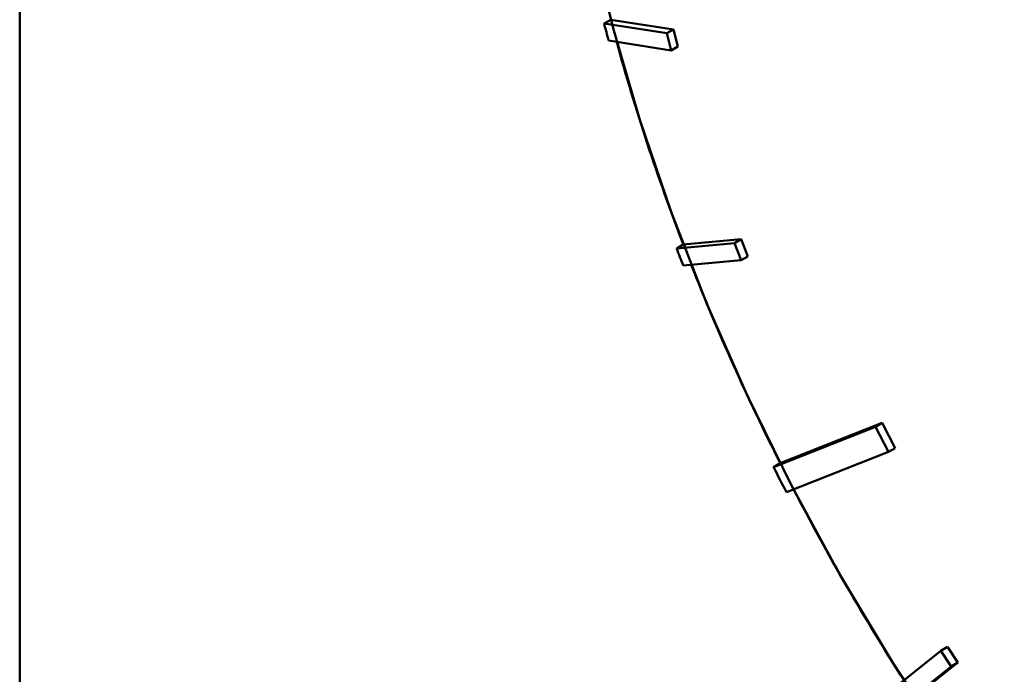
# Model space of a CAD drawing. Header units: millimetres. Extents: x 0 to 840, y 0 to 1188.
# Tile 6 of 25: x 624.72 to 631.68, y 262.28 to 266.91. Entities that reach past the tile are written whole.
import ezdxf

# ---------------------------------------------------------------- set-up
doc = ezdxf.new("R2010")
doc.units = ezdxf.units.MM
doc.header["$LTSCALE"] = 4
doc.linetypes.add('LONG_DASH_DOTTED', pattern=[0.3001, 0.2362, -0.0295, 0.0049, -0.0295])
doc.layers.add('Sichtbare Kanten(DIN)', color=7, linetype='Continuous', lineweight=50)
doc.layers.add('Überlagerung [Formatvorlage Phantomlinien(DIN)]', color=179, linetype='LONG_DASH_DOTTED', lineweight=50)

msp = doc.modelspace()

# ---------------------------------------------------------------- linework, layer by layer
at = {"layer": 'Sichtbare Kanten(DIN)'}
for p, q in [((624.716, 288.0154), (624.716, 259.238)), ((628.8977, 266.907), (628.8506, 266.8798)), ((629.2936, 266.8111), (628.8506, 266.8798)), ((628.8977, 266.907), (629.3407, 266.8383)), ((629.3407, 266.8383), (629.2936, 266.8111)), ((629.3258, 266.6901), (629.2936, 266.8111)), ((629.3407, 266.8383), (629.373, 266.7173)), ((628.8829, 266.7588), (629.3258, 266.6901)), ((629.373, 266.7173), (629.3258, 266.6901)), ((629.4112, 265.3157), (629.8194, 265.3532)), ((629.8194, 265.3532), (629.7723, 265.326)), ((629.8194, 265.3532), (629.8666, 265.2316)), ((629.7723, 265.326), (629.3641, 265.2886)), ((629.4112, 265.3157), (629.3641, 265.2886)), ((629.8194, 265.2045), (629.7723, 265.326)), ((629.4112, 265.167), (629.8194, 265.2045)), ((629.8666, 265.2316), (629.8194, 265.2045)), ((630.7715, 264.027), (630.0493, 263.7422)), ((630.0964, 263.7694), (630.8187, 264.0542)), ((630.8187, 264.0542), (630.7715, 264.027)), ((630.8624, 263.8494), (630.7715, 264.027)), ((630.8187, 264.0542), (630.9096, 263.8766)), ((630.9096, 263.8766), (630.8624, 263.8494)), ((630.1402, 263.5646), (630.8624, 263.8494)), ((630.0964, 263.7694), (630.0493, 263.7422)), ((631.233, 262.4427), (630.93, 262.1997)), ((631.2802, 262.4698), (631.233, 262.4427)), ((631.3052, 262.331), (631.233, 262.4427)), ((631.2802, 262.4698), (631.3524, 262.3582)), ((631.3524, 262.3582), (631.0494, 262.1152)), ((631.3524, 262.3582), (631.3052, 262.331)), ((631.0022, 262.088), (631.3052, 262.331))]:
    msp.add_line(p, q, dxfattribs=at)
for centre, major_axis, start_param, end_param in [((636.5012, 266.3592), (-4.9903, 8.6658), 3.141593, 6.283185), ((635.5112, 265.7891), (4.9903, -8.6658), 4.271324, 4.284657), ((635.5584, 265.8163), (-4.9903, 8.6658), 1.147025, 1.304264), ((635.5112, 265.7891), (4.9903, -8.6658), 4.445857, 4.45919), ((635.5584, 265.8163), (-4.9903, 8.6658), 1.320015, 1.475463), ((635.5112, 265.7891), (4.9903, -8.6658), 4.617056, 4.637056), ((635.5584, 265.8163), (-4.9903, 8.6658), 1.496266, 1.652492)]:
    msp.add_ellipse(centre, major_axis=major_axis, ratio=0.578093, start_param=start_param, end_param=end_param, dxfattribs=at)
at = {"layer": 'Überlagerung [Formatvorlage Phantomlinien(DIN)]', "ltscale": 11.544475}
msp.add_line((624.716, 288.0154), (624.716, 259.238), dxfattribs=at)
msp.add_line((624.716, 288.0154), (624.716, 259.238), dxfattribs=at)
at = {"layer": 'Überlagerung [Formatvorlage Phantomlinien(DIN)]', "ltscale": 10.303528}
msp.add_ellipse((636.5012, 266.3592), major_axis=(-4.9903, 8.6658), ratio=0.578093, start_param=3.141593, end_param=6.283185, dxfattribs=at)
msp.add_ellipse((636.5012, 266.3592), major_axis=(-4.9903, 8.6658), ratio=0.578093, start_param=3.141593, end_param=6.283185, dxfattribs=at)
at = {"layer": 'Überlagerung [Formatvorlage Phantomlinien(DIN)]', "ltscale": 11.357531}
msp.add_ellipse((635.5584, 265.8163), major_axis=(4.9903, -8.6658), ratio=0.578093, start_param=3.77209, end_param=7.23505, dxfattribs=at)
msp.add_ellipse((635.5584, 265.8163), major_axis=(4.9903, -8.6658), ratio=0.578093, start_param=3.77209, end_param=7.23505, dxfattribs=at)

doc.saveas('drawing.dxf')
